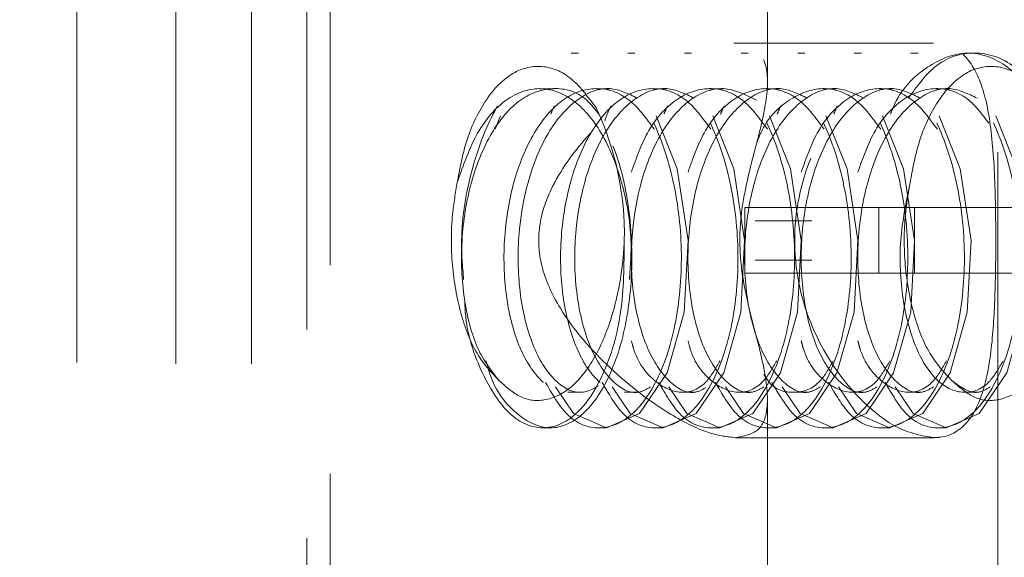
# Model space of a CAD drawing. Header units: millimetres. Extents: x 373 to 928, y 275 to 747.
# Tile 107 of 117: x 893.39 to 896.38, y 358.66 to 360.29. Entities that reach past the tile are written whole.
import ezdxf

# ---------------------------------------------------------------- set-up
doc = ezdxf.new("R2010")
doc.units = ezdxf.units.MM
doc.linetypes.add('HIDDEN', pattern=[1.905, 1.27, -0.635])

msp = doc.modelspace()

# ---------------------------------------------------------------- linework, layer by layer
at = {"color": 7, "linetype": 'HIDDEN', "lineweight": 18}
for p, q in [((893.8619, 340.1976), (893.8619, 374.4976)), ((894.0919, 340.1976), (894.0919, 374.4976)), ((894.3319, 340.4976), (894.3319, 374.4976)), ((894.2608, 360.6214), (894.2608, 356.7014)), ((895.6608, 360.0998), (895.6608, 360.6214)), ((893.5608, 360.5214), (893.5608, 358.6214)), ((896.3608, 358.6214), (896.3608, 360.5214)), ((896.1655, 360.2225), (895.5589, 360.2225)), ((895.0859, 360.1925), (895.0644, 360.1925)), ((895.258, 360.1925), (895.2365, 360.1925)), ((895.4301, 360.1925), (895.4086, 360.1925)), ((895.6022, 360.1925), (895.5807, 360.1925)), ((895.7743, 360.1925), (895.7528, 360.1925)), ((895.9464, 360.1925), (895.9248, 360.1925)), ((896.1185, 360.1925), (896.0969, 360.1925)), ((895.0104, 360.0842), (894.9673, 360.0842)), ((895.1825, 360.0842), (895.1394, 360.0842)), ((895.3546, 360.0842), (895.3115, 360.0842)), ((895.5267, 360.0842), (895.4836, 360.0842)), ((895.6988, 360.0842), (895.6557, 360.0842)), ((895.8709, 360.0842), (895.8278, 360.0842)), ((896.0429, 360.0842), (895.9999, 360.0842)), ((896.215, 360.0842), (896.172, 360.0842)), ((895.592, 359.7225), (895.9996, 359.7225)), ((895.592, 359.5225), (895.592, 359.7225)), ((895.9996, 359.7225), (896.5159, 359.7225)), ((895.9996, 359.7225), (895.9996, 359.5225)), ((896.1083, 359.5225), (896.1083, 359.7225)), ((895.7958, 359.6825), (895.6237, 359.6825)), ((895.6237, 359.5625), (895.7958, 359.5625)), ((895.9996, 359.5225), (895.592, 359.5225)), ((895.9996, 359.5225), (896.5159, 359.5225)), ((895.0538, 359.1608), (895.0968, 359.1608)), ((895.2259, 359.1608), (895.2689, 359.1608)), ((895.398, 359.1608), (895.441, 359.1608)), ((895.5701, 359.1608), (895.6131, 359.1608)), ((895.6608, 356.7014), (895.6608, 359.1467)), ((895.7422, 359.1608), (895.7852, 359.1608)), ((895.9143, 359.1608), (895.9573, 359.1608)), ((896.0864, 359.1608), (896.1294, 359.1608)), ((896.2585, 359.1608), (896.3015, 359.1608)), ((894.9783, 359.0525), (894.9998, 359.0525)), ((895.1504, 359.0525), (895.1719, 359.0525)), ((895.3225, 359.0525), (895.344, 359.0525)), ((895.4946, 359.0525), (895.5161, 359.0525)), ((895.6667, 359.0525), (895.6882, 359.0525)), ((895.8388, 359.0525), (895.8603, 359.0525)), ((896.0109, 359.0525), (896.0324, 359.0525)), ((896.183, 359.0525), (896.2045, 359.0525)), ((895.5631, 359.0225), (896.1655, 359.0225))]:
    msp.add_line(p, q, dxfattribs=at)
at = {"color": 7, "linetype": 'HIDDEN', "lineweight": 18, "flags": 128}
for points in [[(895.0167, 359.1771), (895.0715, 359.0959), (895.1719, 359.0525), (895.2723, 359.0959), (895.3558, 359.2194), (895.408, 359.4044), (895.4193, 359.6225), (895.3864, 359.8406), (895.3127, 360.0256), (895.3127, 360.0256), (895.2078, 360.1491), (895.0859, 360.1925), (894.964, 360.1491), (894.859, 360.0256), (894.8334, 359.9613)], [(895.1888, 359.1771), (895.2436, 359.0959), (895.344, 359.0525), (895.4444, 359.0959), (895.5279, 359.2194), (895.5801, 359.4044), (895.5914, 359.6225), (895.5585, 359.8406), (895.4848, 360.0256), (895.4848, 360.0256), (895.3799, 360.1491), (895.258, 360.1925), (895.1361, 360.1491), (895.0563, 360.0552)], [(895.3609, 359.1771), (895.4157, 359.0959), (895.5161, 359.0525), (895.6165, 359.0959), (895.7, 359.2194), (895.7521, 359.4044), (895.7635, 359.6225), (895.7306, 359.8406), (895.6569, 360.0256), (895.6569, 360.0256), (895.552, 360.1491), (895.4301, 360.1925), (895.3082, 360.1491), (895.2284, 360.0552)], [(895.533, 359.1771), (895.5878, 359.0959), (895.6882, 359.0525), (895.7886, 359.0959), (895.872, 359.2194), (895.9242, 359.4044), (895.9356, 359.6225), (895.9027, 359.8406), (895.829, 360.0256), (895.829, 360.0256), (895.7241, 360.1491), (895.6022, 360.1925), (895.4803, 360.1491), (895.4005, 360.0552)], [(895.7051, 359.1771), (895.7599, 359.0959), (895.8603, 359.0525), (895.9607, 359.0959), (896.0441, 359.2194), (896.0963, 359.4044), (896.1077, 359.6225), (896.0748, 359.8406), (896.0011, 360.0256), (896.0011, 360.0256), (895.8962, 360.1491), (895.7743, 360.1925), (895.6524, 360.1491), (895.5726, 360.0552)], [(895.8772, 359.1771), (895.932, 359.0959), (896.0324, 359.0525), (896.1328, 359.0959), (896.2162, 359.2194), (896.2684, 359.4044), (896.2798, 359.6225), (896.2469, 359.8406), (896.1732, 360.0256), (896.1732, 360.0256), (896.0682, 360.1491), (895.9464, 360.1925), (895.8245, 360.1491), (895.7447, 360.0552)], [(896.0493, 359.1771), (896.1041, 359.0959), (896.2045, 359.0525), (896.3049, 359.0959), (896.3883, 359.2194), (896.4405, 359.4044), (896.4519, 359.6225), (896.419, 359.8406), (896.3453, 360.0256), (896.3453, 360.0256), (896.2403, 360.1491), (896.1185, 360.1925), (895.9966, 360.1491), (895.9168, 360.0552)]]:
    msp.add_lwpolyline(points, dxfattribs=at)
at = {"color": 7, "linetype": 'HIDDEN', "lineweight": 18}
for centre, radius, start, end in [((894.9608, 341.8613), 19.6, 93.21727, 248.54412), ((894.9608, 341.8613), 19.6, 0, 86.78273), ((894.3146, 359.6407), 0.9112, 358.8532, 24.9798)]:
    msp.add_arc(centre, radius, start, end, dxfattribs=at)
for points, knots in [([(895.5631, 359.0225), (895.5884, 359.0272), (895.6388, 359.0367), (895.6672, 359.1142), (895.6534, 359.2403), (895.6089, 359.3921), (895.578, 359.542), (895.5745, 359.6648), (895.5962, 359.8024), (895.6361, 359.9434), (895.6658, 360.0796), (895.6577, 360.1764), (895.6069, 360.2246), (895.5222, 360.2241), (895.4115, 360.1807), (895.2693, 360.0909), (895.1196, 359.9567), (895.0074, 359.804), (894.9606, 359.6659), (894.9684, 359.5365), (895.0411, 359.3839), (895.1818, 359.2256), (895.3479, 359.0985), (895.4821, 359.032), (895.5387, 359.0254), (895.5631, 359.0225)], [0, 0, 0, 0, 0.0417826, 0.0833847, 0.1408302, 0.1994604, 0.2303843, 0.2616422, 0.2881796, 0.336694, 0.3892117, 0.4389838, 0.479919, 0.5209963, 0.559122, 0.600383, 0.662464, 0.7103635, 0.739559, 0.7689801, 0.8041354, 0.8631252, 0.9248818, 0.9675178, 1, 1, 1, 1]), ([(896.1655, 359.0225), (896.1305, 359.0286), (896.0605, 359.0407), (895.9402, 359.1343), (895.8298, 359.276), (895.7525, 359.462), (895.7351, 359.6641), (895.7761, 359.8521), (895.8609, 360.0162), (895.9773, 360.1467), (896.1022, 360.2216), (896.2073, 360.2278), (896.2813, 360.1725), (896.3271, 360.0629), (896.3491, 359.9025), (896.3555, 359.7063), (896.3549, 359.507), (896.3474, 359.3277), (896.3253, 359.1743), (896.276, 359.0625), (896.2134, 359.0245), (896.1722, 359.0228), (896.1655, 359.0225)], [0, 0, 0, 0, 0.050489, 0.100886, 0.15371, 0.209277, 0.262015, 0.310461, 0.359999, 0.413988, 0.469315, 0.520966, 0.5699, 0.620389, 0.674682, 0.729889, 0.780642, 0.828795, 0.879954, 0.935137, 0.989415, 1, 1, 1, 1]), ([(894.986, 359.1907), (895.0064, 359.1554), (895.0533, 359.0741), (895.151, 359.039), (895.2535, 359.0818), (895.3396, 359.2091), (895.3934, 359.3987), (895.4054, 359.6225), (895.3719, 359.8463), (895.2966, 360.036), (895.1892, 360.1628), (895.0643, 360.2073), (894.9397, 360.1629), (894.8318, 360.0359), (894.7581, 359.8468), (894.7245, 359.6549), (894.7338, 359.5431), (894.7371, 359.5037)], [0, 0, 0, 0, 0.05364, 0.12351, 0.193381, 0.263251, 0.333122, 0.402992, 0.472863, 0.542733, 0.612604, 0.682474, 0.752345, 0.822216, 0.892086, 0.961957, 1, 1, 1, 1]), ([(895.1581, 359.1907), (895.1784, 359.1554), (895.2254, 359.0741), (895.3231, 359.039), (895.4256, 359.0818), (895.5117, 359.2091), (895.5655, 359.3987), (895.5775, 359.6225), (895.544, 359.8463), (895.4686, 360.0361), (895.3614, 360.1626), (895.2358, 360.2083), (895.114, 360.1594), (895.0311, 360.0819), (895.0046, 360.0132), (895.0022, 360.0069)], [0, 0, 0, 0, 0.064684, 0.14894, 0.233197, 0.317454, 0.40171, 0.485967, 0.570223, 0.65448, 0.738737, 0.822993, 0.90725, 0.991506, 1, 1, 1, 1]), ([(895.3302, 359.1907), (895.3505, 359.1554), (895.3975, 359.0741), (895.4952, 359.039), (895.5977, 359.0818), (895.6838, 359.2091), (895.7376, 359.3987), (895.7495, 359.6225), (895.7161, 359.8463), (895.6407, 360.0361), (895.5335, 360.1626), (895.408, 360.2081), (895.2857, 360.1601), (895.1998, 360.0762), (895.171, 359.9996), (895.166, 359.9862)], [0, 0, 0, 0, 0.064079, 0.147547, 0.231016, 0.314484, 0.397952, 0.481421, 0.564889, 0.648358, 0.731826, 0.815294, 0.898763, 0.982231, 1, 1, 1, 1]), ([(895.5023, 359.1907), (895.5226, 359.1554), (895.5696, 359.0741), (895.6673, 359.039), (895.7698, 359.0818), (895.8559, 359.2091), (895.9097, 359.3987), (895.9216, 359.6225), (895.8882, 359.8463), (895.8128, 360.0361), (895.7056, 360.1626), (895.58, 360.2083), (895.4582, 360.1594), (895.3753, 360.0819), (895.3488, 360.0132), (895.3464, 360.0069)], [0, 0, 0, 0, 0.064684, 0.14894, 0.233197, 0.317454, 0.40171, 0.485967, 0.570223, 0.65448, 0.738737, 0.822993, 0.90725, 0.991506, 1, 1, 1, 1]), ([(895.6744, 359.1907), (895.6947, 359.1554), (895.7417, 359.0741), (895.8393, 359.039), (895.9419, 359.0818), (896.028, 359.2091), (896.0818, 359.3987), (896.0937, 359.6225), (896.0603, 359.8463), (895.9849, 360.0361), (895.8777, 360.1626), (895.7521, 360.2083), (895.6303, 360.1594), (895.5474, 360.0819), (895.5209, 360.0132), (895.5185, 360.0069)], [0, 0, 0, 0, 0.064684, 0.14894, 0.233197, 0.317454, 0.40171, 0.485967, 0.570223, 0.65448, 0.738737, 0.822993, 0.90725, 0.991506, 1, 1, 1, 1]), ([(895.8464, 359.1907), (895.8668, 359.1554), (895.9138, 359.0741), (896.0114, 359.039), (896.114, 359.0818), (896.2001, 359.2091), (896.2539, 359.3987), (896.2658, 359.6225), (896.2324, 359.8463), (896.157, 360.0361), (896.0498, 360.1626), (895.9242, 360.2083), (895.8024, 360.1594), (895.7195, 360.0819), (895.693, 360.0132), (895.6906, 360.0069)], [0, 0, 0, 0, 0.064684, 0.14894, 0.233197, 0.317454, 0.40171, 0.485967, 0.570223, 0.65448, 0.738737, 0.822993, 0.90725, 0.991506, 1, 1, 1, 1]), ([(896.0185, 359.1907), (896.0389, 359.1554), (896.0859, 359.0741), (896.1835, 359.039), (896.2861, 359.0818), (896.3722, 359.2091), (896.426, 359.3987), (896.4379, 359.6225), (896.4045, 359.8463), (896.3291, 360.0361), (896.2219, 360.1626), (896.0963, 360.2083), (895.9745, 360.1594), (895.8916, 360.0819), (895.8651, 360.0132), (895.8627, 360.0069)], [0, 0, 0, 0, 0.0646839, 0.1489405, 0.233197, 0.3174536, 0.4017102, 0.4859668, 0.5702234, 0.6544799, 0.7387365, 0.8229931, 0.9072497, 0.9915063, 1, 1, 1, 1]), ([(896.6025, 359.6225), (896.5945, 359.6971), (896.5786, 359.8463), (896.5007, 360.0361), (896.3941, 360.1626), (896.2684, 360.2083), (896.1466, 360.1594), (896.0637, 360.0819), (896.0372, 360.0132), (896.0347, 360.0069)], [0, 0, 0, 0, 0.1639127, 0.3278254, 0.4917382, 0.6556509, 0.8195636, 0.9834763, 1, 1, 1, 1]), ([(896.5174, 360.0256), (896.4838, 360.0724), (896.4166, 360.166), (896.2907, 360.2052), (896.1739, 360.1712), (896.1145, 360.0902), (896.0889, 360.0552)], [0, 0, 0, 0, 0.265935, 0.531871, 0.797806, 1, 1, 1, 1]), ([(895.1406, 360.0256), (895.1146, 360.0602), (895.0625, 360.1295), (894.9679, 360.1617), (894.8753, 360.1348), (894.7962, 360.0466), (894.742, 359.9286), (894.725, 359.8373), (894.7179, 359.7992)], [0, 0, 0, 0, 0.1809927, 0.3619286, 0.5427708, 0.7143096, 0.8806363, 1, 1, 1, 1]), ([(896.5174, 360.0256), (896.4914, 360.0602), (896.4393, 360.1295), (896.3446, 360.1617), (896.2521, 360.1348), (896.173, 360.0466), (896.1187, 359.9286), (896.1018, 359.8373), (896.0947, 359.7992)], [0, 0, 0, 0, 0.180993, 0.361929, 0.542771, 0.71431, 0.880636, 1, 1, 1, 1]), ([(895.241, 359.5037), (895.244, 359.5431), (895.2515, 359.641), (895.222, 359.8042), (895.16, 359.9574), (895.0707, 360.0602), (894.9675, 360.0963), (894.8648, 360.0599), (894.7739, 359.9587), (894.7366, 359.8524), (894.7179, 359.7992)], [0, 0, 0, 0, 0.0876073, 0.2179491, 0.348291, 0.4786328, 0.6089746, 0.7393164, 0.8696582, 1, 1, 1, 1]), ([(895.1481, 360.0069), (895.1361, 360.0221), (895.0959, 360.0734), (895.0099, 360.094), (894.9077, 360.0608), (894.8183, 359.9573), (894.7553, 359.8039), (894.7261, 359.6223), (894.734, 359.442), (894.7747, 359.2845), (894.8218, 359.2254), (894.8453, 359.1959)], [0, 0, 0, 0, 0.05005, 0.168794, 0.287537, 0.406281, 0.525025, 0.643769, 0.762512, 0.881256, 1, 1, 1, 1]), ([(895.3168, 359.9613), (895.2923, 359.9942), (895.2399, 360.0647), (895.1393, 360.0954), (895.0366, 360.0604), (894.9474, 359.9574), (894.8844, 359.8038), (894.8553, 359.6225), (894.8629, 359.4412), (894.9045, 359.2875), (894.972, 359.1848), (895.0537, 359.1486), (895.1348, 359.1852), (895.2039, 359.2855), (895.2266, 359.3907), (895.2379, 359.4427)], [0, 0, 0, 0, 0.0682475, 0.1460273, 0.2238072, 0.301587, 0.3793668, 0.4571467, 0.5349265, 0.6127064, 0.6904862, 0.768266, 0.8460459, 0.9238257, 1, 1, 1, 1]), ([(895.2661, 360.0552), (895.2384, 360.0686), (895.1774, 360.0984), (895.0794, 360.059), (894.9905, 359.9578), (894.9274, 359.8037), (894.8983, 359.6225), (894.9059, 359.4413), (894.9475, 359.2872), (895.0148, 359.1859), (895.0933, 359.1465), (895.1419, 359.1768), (895.1643, 359.1907)], [0, 0, 0, 0, 0.085464, 0.188763, 0.292062, 0.39536, 0.498659, 0.601957, 0.705256, 0.808554, 0.911853, 1, 1, 1, 1]), ([(895.4889, 359.9613), (895.4644, 359.9942), (895.412, 360.0647), (895.3114, 360.0954), (895.2087, 360.0604), (895.1195, 359.9574), (895.0565, 359.8038), (895.0273, 359.6225), (895.035, 359.4412), (895.0765, 359.2876), (895.1442, 359.1844), (895.2251, 359.1503), (895.2984, 359.1752), (895.332, 359.2343), (895.3447, 359.2566)], [0, 0, 0, 0, 0.076407, 0.163486, 0.250565, 0.337644, 0.424723, 0.511802, 0.598881, 0.68596, 0.773039, 0.860118, 0.947197, 1, 1, 1, 1]), ([(895.4382, 360.0552), (895.4105, 360.0686), (895.3495, 360.0984), (895.2515, 360.059), (895.1626, 359.9578), (895.0995, 359.8037), (895.0704, 359.6225), (895.078, 359.4414), (895.1196, 359.2869), (895.1869, 359.1872), (895.2549, 359.1482), (895.2934, 359.1702), (895.3057, 359.1771)], [0, 0, 0, 0, 0.089027, 0.196632, 0.304236, 0.411841, 0.519445, 0.62705, 0.734654, 0.842259, 0.949864, 1, 1, 1, 1]), ([(895.6277, 360.0491), (895.5943, 360.0658), (895.5275, 360.0992), (895.4236, 360.0594), (895.3347, 359.9577), (895.2716, 359.8038), (895.2425, 359.6225), (895.2501, 359.4414), (895.2917, 359.2869), (895.359, 359.1872), (895.427, 359.1482), (895.4655, 359.1702), (895.4778, 359.1771)], [0, 0, 0, 0, 0.105642, 0.211284, 0.316926, 0.422568, 0.52821, 0.633852, 0.739494, 0.845136, 0.950778, 1, 1, 1, 1]), ([(895.661, 359.9613), (895.6365, 359.9942), (895.5841, 360.0647), (895.4833, 360.0956), (895.3814, 360.0598), (895.2958, 359.9669), (895.2621, 359.8724), (895.2472, 359.8307)], [0, 0, 0, 0, 0.188, 0.402259, 0.616518, 0.830777, 1, 1, 1, 1]), ([(895.7824, 360.0552), (895.7547, 360.0686), (895.6937, 360.0984), (895.5957, 360.059), (895.5068, 359.9578), (895.4437, 359.8037), (895.4146, 359.6225), (895.4222, 359.4414), (895.4638, 359.2869), (895.5311, 359.1872), (895.5991, 359.1482), (895.6376, 359.1702), (895.6499, 359.1771)], [0, 0, 0, 0, 0.089027, 0.196632, 0.304236, 0.411841, 0.519445, 0.62705, 0.734654, 0.842259, 0.949864, 1, 1, 1, 1]), ([(895.8331, 359.9613), (895.8086, 359.9942), (895.7562, 360.0647), (895.6554, 360.0956), (895.5535, 360.0598), (895.4679, 359.9669), (895.4342, 359.8724), (895.4193, 359.8307)], [0, 0, 0, 0, 0.188, 0.402259, 0.616518, 0.830777, 1, 1, 1, 1]), ([(895.9545, 360.0552), (895.9268, 360.0686), (895.8658, 360.0984), (895.7678, 360.059), (895.6789, 359.9578), (895.6158, 359.8037), (895.5867, 359.6225), (895.5943, 359.4414), (895.6359, 359.2869), (895.7032, 359.1872), (895.7712, 359.1482), (895.8097, 359.1702), (895.822, 359.1771)], [0, 0, 0, 0, 0.089027, 0.196632, 0.304236, 0.411841, 0.519445, 0.62705, 0.734654, 0.842259, 0.949864, 1, 1, 1, 1]), ([(896.0052, 359.9613), (895.9808, 359.9942), (895.9284, 360.0646), (895.8272, 360.096), (895.7267, 360.0581), (895.6563, 359.9915), (895.6328, 359.9315), (895.6293, 359.9225)], [0, 0, 0, 0, 0.21643, 0.46309, 0.709749, 0.956409, 1, 1, 1, 1]), ([(896.1265, 360.0552), (896.0989, 360.0686), (896.0379, 360.0984), (895.9399, 360.059), (895.851, 359.9578), (895.7879, 359.8037), (895.7588, 359.6225), (895.7664, 359.4414), (895.808, 359.2869), (895.8753, 359.1872), (895.9433, 359.1482), (895.9818, 359.1702), (895.994, 359.1771)], [0, 0, 0, 0, 0.089027, 0.196632, 0.304236, 0.411841, 0.519445, 0.62705, 0.734654, 0.842259, 0.949864, 1, 1, 1, 1]), ([(896.1773, 359.9613), (896.1528, 359.9942), (896.1004, 360.0647), (895.9996, 360.0956), (895.8977, 360.0598), (895.8121, 359.9669), (895.7784, 359.8724), (895.7635, 359.8307)], [0, 0, 0, 0, 0.188, 0.402259, 0.616518, 0.830777, 1, 1, 1, 1]), ([(896.2986, 360.0552), (896.271, 360.0686), (896.21, 360.0984), (896.1119, 360.059), (896.0231, 359.9578), (895.96, 359.8037), (895.9309, 359.6225), (895.9385, 359.4414), (895.9801, 359.2869), (896.0474, 359.1872), (896.1154, 359.1482), (896.1539, 359.1702), (896.1661, 359.1771)], [0, 0, 0, 0, 0.089027, 0.196632, 0.304236, 0.411841, 0.519445, 0.62705, 0.734654, 0.842259, 0.949864, 1, 1, 1, 1]), ([(896.3341, 359.9789), (896.3144, 360.0049), (896.2667, 360.068), (896.1716, 360.0952), (896.0698, 360.0599), (895.9842, 359.9669), (895.9505, 359.8724), (895.9356, 359.8307)], [0, 0, 0, 0, 0.156089, 0.378769, 0.601448, 0.824127, 1, 1, 1, 1]), ([(894.8055, 359.2566), (894.8088, 359.2439), (894.8287, 359.1682), (894.8985, 359.085), (894.9993, 359.0369), (895.1032, 359.0824), (895.1889, 359.2088), (895.243, 359.3989), (895.2544, 359.6217), (895.2228, 359.8491), (895.168, 359.9667), (895.1406, 360.0256)], [0, 0, 0, 0, 0.024495, 0.146433, 0.268371, 0.39031, 0.512248, 0.634186, 0.756124, 0.878062, 1, 1, 1, 1]), ([(894.7179, 359.7992), (894.7124, 359.7674), (894.6984, 359.6864), (894.6989, 359.5458), (894.725, 359.3974), (894.7746, 359.2702), (894.8216, 359.2207), (894.8453, 359.1959)], [0, 0, 0, 0, 0.139306, 0.354004, 0.568701, 0.783398, 1, 1, 1, 1]), ([(896.0947, 359.7992), (896.0826, 359.7407), (896.0584, 359.6237), (896.068, 359.4408), (896.109, 359.2877), (896.1768, 359.1844), (896.2577, 359.1503), (896.3309, 359.1752), (896.3646, 359.2343), (896.3773, 359.2566)], [0, 0, 0, 0, 0.151369, 0.302738, 0.454106, 0.605475, 0.756844, 0.908213, 1, 1, 1, 1]), ([(896.0947, 359.7992), (896.0892, 359.7674), (896.0752, 359.6864), (896.0757, 359.5458), (896.1018, 359.3974), (896.1513, 359.2702), (896.1984, 359.2207), (896.222, 359.1959)], [0, 0, 0, 0, 0.1393064, 0.3540037, 0.568701, 0.7833983, 1, 1, 1, 1]), ([(894.7403, 359.4427), (894.7408, 359.4298), (894.7441, 359.3436), (894.7916, 359.2102), (894.8744, 359.0819), (894.9785, 359.0377), (895.0817, 359.0822), (895.167, 359.209), (895.2234, 359.3987), (895.2249, 359.5479), (895.2257, 359.6225)], [0, 0, 0, 0, 0.024491, 0.16385, 0.303208, 0.442566, 0.581925, 0.721283, 0.860642, 1, 1, 1, 1]), ([(894.8453, 359.1959), (894.8662, 359.1772), (894.911, 359.137), (894.9896, 359.1311), (895.0706, 359.1724), (895.1427, 359.2685), (895.1978, 359.4085), (895.2206, 359.5355), (895.2249, 359.6093), (895.2257, 359.6225)], [0, 0, 0, 0, 0.13232, 0.284052, 0.445072, 0.611193, 0.78021, 0.960757, 1, 1, 1, 1]), ([(896.222, 359.1959), (896.2429, 359.1772), (896.2878, 359.137), (896.3663, 359.1311), (896.4473, 359.1724), (896.5195, 359.2685), (896.5746, 359.4085), (896.5974, 359.5355), (896.6017, 359.6093), (896.6025, 359.6225)], [0, 0, 0, 0, 0.13232, 0.284052, 0.445072, 0.611193, 0.78021, 0.960757, 1, 1, 1, 1]), ([(895.2472, 359.3174), (895.2491, 359.3101), (895.2638, 359.2521), (895.3181, 359.1869), (895.3968, 359.1496), (895.4705, 359.1753), (895.5041, 359.2343), (895.5168, 359.2566)], [0, 0, 0, 0, 0.038099, 0.304821, 0.571543, 0.838265, 1, 1, 1, 1]), ([(895.4193, 359.3174), (895.4212, 359.3101), (895.4359, 359.2521), (895.4902, 359.1869), (895.5689, 359.1496), (895.6426, 359.1753), (895.6762, 359.2343), (895.6889, 359.2566)], [0, 0, 0, 0, 0.038099, 0.304821, 0.571543, 0.838265, 1, 1, 1, 1]), ([(895.7635, 359.3174), (895.7653, 359.3101), (895.7801, 359.2521), (895.8344, 359.1869), (895.9131, 359.1496), (895.9868, 359.1753), (896.0204, 359.2343), (896.0331, 359.2566)], [0, 0, 0, 0, 0.0380995, 0.3048213, 0.5715431, 0.838265, 1, 1, 1, 1]), ([(895.9356, 359.3174), (895.9374, 359.3101), (895.9522, 359.2521), (896.0065, 359.1869), (896.0852, 359.1496), (896.1589, 359.1753), (896.1925, 359.2343), (896.2052, 359.2566)], [0, 0, 0, 0, 0.038099, 0.304821, 0.571543, 0.838265, 1, 1, 1, 1]), ([(895.65, 359.2154), (895.6541, 359.2086), (895.6798, 359.1668), (895.7424, 359.1538), (895.8145, 359.1747), (895.8483, 359.2342), (895.861, 359.2566)], [0, 0, 0, 0, 0.0694514, 0.4264785, 0.7835056, 1, 1, 1, 1]), ([(896.222, 359.1959), (896.2485, 359.1762), (896.2872, 359.1473), (896.3259, 359.1699), (896.3382, 359.1771)], [0, 0, 0, 0, 0.68216, 1, 1, 1, 1])]:
    msp.add_open_spline(points, degree=3, knots=knots, dxfattribs=at)

doc.saveas('drawing.dxf')
